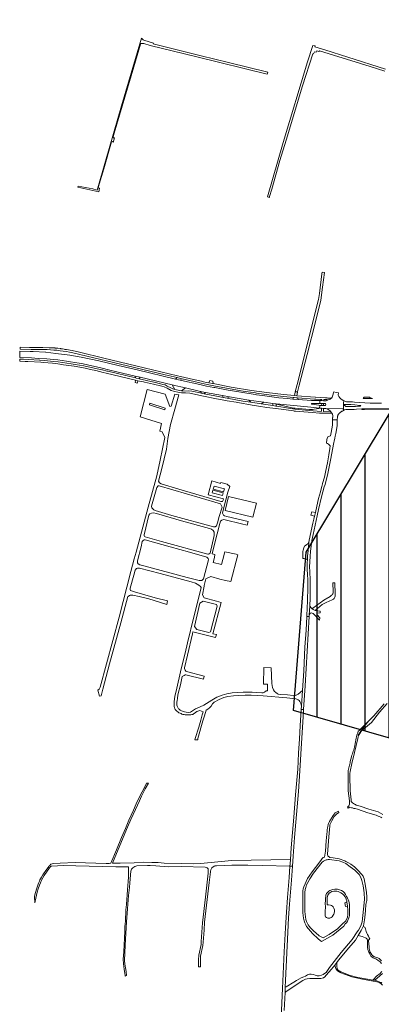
# Model space of a CAD drawing. Extents: x 148869 to 161638, y 453607 to 469810.
# Tile 4 of 256: x 151277 to 151730, y 462791 to 464024. Entities that reach past the tile are written whole.
import ezdxf

# ---------------------------------------------------------------- set-up
doc = ezdxf.new("R2010")
doc.units = 0
doc.layers.add('2024', color=160, linetype='CONTINUOUS')
doc.layers.add('2024 hatch', color=160, linetype='CONTINUOUS')
for name, color, linetype, lineweight in [('B-RO-VH-VERHARDING_ASFALT-GV', 251, 'CONTINUOUS', 18), ('B-RO-VH-VERHARDING_BEDRIJFSVLOERPLAAT-GV', 251, 'CONTINUOUS', 18), ('B-RO-VH-VERHARDING_FUNDERING_ZAND-GV', 251, 'CONTINUOUS', 18), ('B-RO-VH-VERHARDING_GESLOTEN-GV', 251, 'CONTINUOUS', 18), ('B-RO-VH-VERHARDING_HALFVERHARDING-GV', 251, 'CONTINUOUS', 18), ('B-RO-VH-VERHARDING_HALFVERHARDING_GRIND-GV', 251, 'CONTINUOUS', 18), ('B-RO-VH-VERHARDING_SIERBESTRATING-GV', 251, 'CONTINUOUS', 18), ('B-RO-VH-VERHARDING_STRAATBAKSTEEN-GV', 251, 'CONTINUOUS', 18), ('B-RO-VH-VERHARDING_TEGEL_RUBBER-GV', 251, 'CONTINUOUS', 18)]:
    doc.layers.add(name, color=color, linetype=linetype, lineweight=lineweight)

msp = doc.modelspace()

# ---------------------------------------------------------------- hatches: boundary and pattern name
at = {"layer": '2024 hatch'}
h = msp.add_hatch(dxfattribs=at)
h.set_pattern_fill('ANSI31', color=256, scale=29.988, angle=45)
h.set_pattern_definition([(90, (0, 0), (-29.988, 0), [])])
h.paths.add_polyline_path([(153061, 462471.3), (152787.4, 462332.5), (152684, 462314.6), (152571.6, 462395.3), (152563.8, 462406.2), (152398.4, 462422.7), (152151.1, 462555.8), (152131, 462967.5), (151963.5, 463060.4), (151619.4, 463158.9), (151635.5, 463357.1), (152009.2, 463977.9), (152157.7, 463944.6), (152280.1, 463919.1), (152508.7, 464143.6), (152698.7, 463896.6), (152536.7, 463732.4), (152656.9, 463588.9), (152658.6, 463316.6), (152691.3, 463187.1), (152688.3, 463085.8), (152689.2, 463075.6), (152721.4, 462998.5), (152757.5, 462725.9), (152775.4, 462698.8), (152933.6, 462680.1)])

# ---------------------------------------------------------------- linework, layer by layer
at = {"layer": '2024', "flags": 128}
msp.add_lwpolyline([(151963.5, 463060.4), (151619.4, 463158.9), (151635.5, 463357.1), (152009.2, 463977.9)], dxfattribs=at)
at = {"layer": 'B-RO-VH-VERHARDING_ASFALT-GV', "flags": 128}
for points in [[(151277, 463613.6), (151277, 463611.1), (151291.1, 463610.9), (151296.4, 463610.8), (151298, 463610.8), (151305.2, 463610.7), (151306.9, 463610.7), (151311.2, 463610.6)], [(151661.8, 463547.2), (151664.2, 463548.2), (151665.4, 463548.8), (151666.1, 463549.3), (151666.7, 463549.8), (151662.7, 463550.1), (151661.7, 463550.2), (151659.8, 463550.4), (151647.1, 463551.1), (151646.7, 463551.1), (151623.7, 463552.9), (151620.8, 463553.1), (151606.8, 463554.6), (151586.2, 463557), (151566.9, 463559.6), (151541.6, 463563.8), (151518.9, 463568.2), (151518.2, 463568.3), (151513.5, 463569.3), (151510.5, 463569.7), (151506.8, 463570.5), (151504.1, 463571.1), (151494.4, 463573.3), (151477.9, 463577.2), (151474.4, 463578), (151422.1, 463590.5), (151381.8, 463600), (151351.7, 463607.3), (151342.3, 463609.4), (151335.3, 463610.7), (151335.1, 463610.8), (151334.4, 463610.9), (151333.9, 463610.9), (151333.3, 463611), (151332.5, 463611.2), (151330.1, 463611.5), (151330.1, 463611.5), (151330, 463611.5), (151328.2, 463611.8), (151327.6, 463611.9), (151327.1, 463611.9), (151324.3, 463612.3), (151323.8, 463612.3), (151323.5, 463612.4), (151320.9, 463612.6), (151320.5, 463612.7), (151317.7, 463612.9), (151313.5, 463613.1), (151305.6, 463613.3), (151298.8, 463613.4), (151288.8, 463613.4), (151277, 463613.6)], [(151281, 463598.6), (151276.6, 463598.7)], [(151276.6, 463598.7), (151276.6, 463596.1)], [(151276.8, 463608.7), (151276.7, 463600.9)], [(151276.7, 463600.9), (151291.3, 463600.4)], [(151289.6, 463608.4), (151276.8, 463608.7)], [(151281.4, 463598.6), (151281, 463598.6)], [(151287.6, 463598.4), (151281.4, 463598.6)], [(151292.8, 463608.3), (151289.6, 463608.4)], [(151291.3, 463600.4), (151291.4, 463600.3)], [(151291.4, 463600.3), (151299.9, 463599.7)], [(151293.3, 463608.3), (151292.8, 463608.3)], [(151309.1, 463607.5), (151293.3, 463608.3)], [(151299.9, 463599.7), (151310.5, 463599.1)], [(151309.3, 463607.5), (151309.1, 463607.5)], [(151322, 463606), (151309.3, 463607.5)], [(151310.5, 463599.1), (151319.1, 463598.4)], [(151339.6, 463603.7), (151322, 463606)], [(151353.5, 463601.4), (151339.6, 463603.7)], [(151343.1, 463606.6), (151420.3, 463588.3), (151458.8, 463579.1), (151473.7, 463575.6), (151478.2, 463574.5), (151493.4, 463571.1), (151503.7, 463568.8), (151511.5, 463567.1), (151519.6, 463565.5), (151535.6, 463562.4), (151556.3, 463558.8), (151572, 463556.5), (151573.3, 463556.3), (151591.4, 463553.8), (151611.2, 463551.6), (151619.7, 463550.7), (151620.4, 463550.7), (151623.4, 463550.4), (151624.4, 463550.3), (151645.8, 463548.6), (151647.6, 463548.5), (151653.5, 463548.4), (151654.5, 463548.4)], [(151375.6, 463596.7), (151353.5, 463601.4)], [(151276.6, 463596.1), (151283.3, 463595.9)], [(151283.3, 463595.9), (151286.8, 463595.7)], [(151286.8, 463595.7), (151303.1, 463594.9)], [(151301.6, 463597.6), (151287.6, 463598.4)], [(151301.7, 463597.6), (151301.6, 463597.6)], [(151307.4, 463597.1), (151301.7, 463597.6)], [(151303.1, 463594.9), (151306.5, 463594.5)], [(151306.5, 463594.5), (151317.7, 463593.5)], [(151319.5, 463595.9), (151307.4, 463597.1)], [(151361.4, 463591.7), (151378.3, 463587.7)], [(151379.3, 463585.4), (151362.2, 463589.2)], [(151400.1, 463590.9), (151375.6, 463596.7)], [(151378.3, 463587.7), (151389.6, 463585)], [(151423.9, 463585.2), (151400.1, 463590.9)], [(151372.1, 463584.5), (151381.2, 463582.2)], [(151380.4, 463585.2), (151379.3, 463585.4)], [(151385.7, 463583.9), (151380.4, 463585.2)], [(151381.2, 463582.2), (151384.7, 463581.3)], [(151384.7, 463581.3), (151421.7, 463572.5)], [(151387.1, 463583.5), (151385.7, 463583.9)], [(151421.8, 463575.3), (151387.1, 463583.5)], [(151389.6, 463585), (151421.4, 463577.5)], [(151421.4, 463577.5), (151427.6, 463576)], [(151422.5, 463575.1), (151421.8, 463575.3)], [(151424.8, 463574.6), (151422.5, 463575.1)], [(151471.7, 463573.8), (151423.9, 463585.2)], [(151426.2, 463574.3), (151424.8, 463574.6)], [(151444.7, 463569.9), (151426.2, 463574.3)], [(151427.6, 463576), (151467.5, 463566.6)], [(151479.1, 463572.1), (151471.7, 463573.8)], [(151421.7, 463572.5), (151424.7, 463571.7)], [(151424.7, 463571.7), (151428.6, 463570.8)], [(151428.6, 463570.8), (151431.5, 463570.3)], [(151431.5, 463570.3), (151432.9, 463570)], [(151432.9, 463570), (151444.2, 463567.4)], [(151444.2, 463567.4), (151454.7, 463565.1)], [(151445.1, 463569.9), (151444.7, 463569.9)], [(151453.1, 463567.9), (151445.1, 463569.9)], [(151455.7, 463567.2), (151453.1, 463567.9)], [(151454.7, 463565.1), (151457.4, 463564.2)], [(151458.7, 463566.5), (151455.7, 463567.2)], [(151457.4, 463564.2), (151461.1, 463562.6)], [(151461.3, 463565.1), (151458.7, 463566.5)], [(151461.1, 463562.6), (151466.5, 463559.7)], [(151466, 463562.7), (151461.3, 463565.1)], [(151468.5, 463561.5), (151466, 463562.7)], [(151467.5, 463566.6), (151471, 463565.8)], [(151470.8, 463560.8), (151468.5, 463561.5)], [(151471, 463565.8), (151478.5, 463564)], [(151478.5, 463564), (151484.3, 463562.7)], [(151502.1, 463567), (151479.1, 463572.1)], [(151484.3, 463562.7), (151503.2, 463558.4)], [(151510.7, 463565.1), (151502.1, 463567)], [(151519.6, 463563.3), (151510.7, 463565.1)], [(151520.8, 463563.1), (151519.6, 463563.3)], [(151537.9, 463559.9), (151520.8, 463563.1)], [(151627.4, 463170.2), (151628.6, 463167.8), (151629.4, 463165.1), (151630.6, 463184.1), (151625.5, 463179.6), (151622.9, 463178.2), (151619.2, 463177.8), (151612.1, 463178.5), (151603, 463179.2), (151600.4, 463179.5), (151599, 463180.2), (151597.2, 463181.6), (151595.5, 463183.2), (151595.2, 463183.7), (151594.4, 463185), (151593.3, 463187.7), (151592.5, 463192.8), (151591.6, 463212.6), (151582.2, 463212.7), (151582, 463191.9), (151587, 463191.9), (151586.9, 463183.6), (151585.2, 463183.6), (151583.4, 463181.8), (151581.5, 463181.2), (151580, 463181.2), (151573.5, 463181.6), (151567.8, 463181.9), (151561.8, 463182), (151556.5, 463181.8), (151549.4, 463181.6), (151542.5, 463181.1), (151535.9, 463180.1), (151530, 463178.4), (151523.7, 463175.6), (151517.4, 463172), (151507.3, 463165.8), (151502.7, 463163.6), (151496.9, 463161), (151490.5, 463157), (151488, 463156.7), (151485, 463156.9), (151483.1, 463157.2), (151480.3, 463158.1), (151479.3, 463158.6), (151478.6, 463159), (151477.5, 463159.6), (151476.4, 463160.6), (151475.7, 463161.2), (151474.2, 463163.8), (151473.9, 463164.6), (151473.6, 463165.6), (151473.6, 463167), (151473.6, 463169.7), (151473.7, 463171.1), (151474.1, 463174.7), (151474.7, 463178.1), (151475.2, 463180.2), (151477.8, 463191.3), (151480.2, 463201.4), (151480.8, 463202.2), (151481.7, 463202.6), (151482.5, 463203), (151483.7, 463203.5), (151484.5, 463203.6), (151506.7, 463198.2), (151507.6, 463202.1), (151485.5, 463207.9), (151484.8, 463208.1), (151483.8, 463209.4), (151483, 463211.5), (151482.9, 463212.6), (151486.6, 463228.4), (151492.9, 463255), (151493.5, 463257.4), (151521.9, 463250.3), (151523, 463254), (151518.6, 463255.1), (151529.1, 463294), (151522.9, 463296), (151507.6, 463300.1), (151505.4, 463303.7), (151507.6, 463314.7), (151507.7, 463315.3), (151509.7, 463323.8), (151509.8, 463323.8), (151516, 463326.8), (151527.4, 463323.3), (151534.5, 463321.6), (151541.2, 463320.6), (151549.9, 463353.9), (151547.7, 463354.5), (151533.6, 463357.8), (151531, 463348.1), (151529.5, 463341.9), (151518.9, 463344.4), (151520.4, 463350.6), (151521.1, 463354.3), (151517.7, 463355.1), (151520.3, 463365.5), (151523.9, 463380.1), (151527.3, 463393.1), (151528.3, 463396), (151529.9, 463397.3), (151532, 463398.1), (151533.9, 463397.6), (151554.5, 463392.6), (151561.6, 463390.9), (151562.8, 463395.4), (151536.1, 463401.8), (151533.2, 463402.7), (151531.7, 463403.6), (151530.8, 463406.1), (151530.6, 463406.4), (151534.8, 463422.7), (151537.1, 463432.1), (151539.6, 463439.4), (151536.4, 463442.4), (151528.7, 463444.4), (151528.3, 463443.3), (151517.1, 463446.6), (151512.7, 463428.9), (151531.8, 463423.8), (151531.4, 463422.1), (151530.5, 463420.7), (151528.4, 463420.4), (151476.1, 463436.1), (151453.8, 463442.7), (151451.8, 463444), (151450.4, 463446.1), (151454.7, 463461.8), (151460.3, 463486.1), (151462.3, 463499.3), (151465.4, 463516.9), (151470.7, 463536.3), (151476.1, 463554), (151470.8, 463555.1), (151466.2, 463539.9), (151464.6, 463539.3), (151459, 463554.8), (151436.1, 463560.6), (151427.5, 463526.5), (151454.4, 463518.4), (151452.3, 463508.8), (151455.2, 463507.8), (151458.3, 463500.7), (151452.7, 463472.5), (151448.2, 463452.9), (151437.6, 463413.7), (151422.4, 463357.1), (151419.9, 463348.7), (151415.9, 463333.2), (151401.2, 463276), (151377.2, 463188.1), (151376, 463185.9), (151374.6, 463184.7), (151376.6, 463177), (151378.8, 463177.5), (151380.7, 463185.8), (151389.2, 463217.4), (151403.3, 463268.7), (151412.1, 463301.7), (151412.6, 463301.9), (151414.3, 463302.8), (151415.1, 463303.3), (151418.4, 463303.5), (151426.1, 463301.8), (151438.2, 463298.6), (151460.7, 463291.7), (151461.9, 463296.1), (151446.4, 463300.2), (151420.5, 463307.6), (151415.3, 463309.3), (151414.9, 463310.4), (151415.1, 463312.1), (151419.5, 463328.6), (151421.2, 463334.5), (151421.2, 463334.5), (151421.2, 463334.5), (151422.7, 463336.8), (151424.2, 463337.1), (151426.8, 463337.2), (151452.4, 463330.4), (151491.3, 463320.1), (151496.8, 463318.4), (151500.8, 463316), (151502.9, 463314.4), (151503.7, 463312.8), (151495.9, 463280.8), (151494.9, 463276.4), (151486.8, 463243.7), (151483.8, 463230.9), (151482.3, 463224.4), (151478.2, 463207.3), (151473.4, 463187.1), (151471, 463176.6), (151469.9, 463170.5), (151469.9, 463165.3), (151470, 463164.1), (151470.5, 463162.6), (151471, 463161.5), (151471.5, 463160.5), (151472.2, 463159.4), (151473, 463158.5), (151474.9, 463157.1), (151476, 463156.3), (151477.4, 463155.6), (151478.8, 463155.1), (151479.8, 463154.6), (151480.9, 463154.2), (151482.4, 463153.9), (151483.9, 463153.6), (151485.6, 463153.5), (151489.8, 463153.6), (151490.9, 463153.8), (151492.1, 463153.9), (151493.3, 463154.2), (151494.3, 463154.7), (151495.2, 463155.3), (151498.3, 463157.7), (151502.3, 463159.2), (151504.2, 463158.3), (151506.2, 463157.4), (151505.2, 463153.8), (151503.5, 463147.1), (151500.8, 463138.1), (151496.4, 463124), (151495.9, 463122.3), (151499.5, 463122.4), (151499.9, 463124), (151506.1, 463146.1), (151508, 463152.4), (151510.1, 463159.3), (151512.3, 463160.8), (151514.4, 463162.4), (151516.3, 463164.6), (151518.1, 463167.5), (151520.1, 463169.4), (151526.5, 463172.9), (151532.2, 463175.2), (151537.2, 463176.5), (151544.5, 463177.5), (151550.1, 463178), (151558.9, 463178.2), (151566.5, 463178.3), (151581.5, 463177.3), (151611.2, 463174.8), (151622.3, 463173.6)], [(151466.5, 463559.7), (151469.4, 463558.5)], [(151469.4, 463558.5), (151476.4, 463556.9)], [(151479.1, 463558.9), (151470.8, 463560.8)], [(151476.4, 463556.9), (151479.3, 463556.4)], [(151480.8, 463558.8), (151479.1, 463558.9)], [(151479.3, 463556.4), (151484.3, 463556.5)], [(151487.7, 463559), (151480.8, 463558.8)], [(151484.3, 463556.5), (151489.8, 463556.2)], [(151492, 463558.7), (151487.7, 463559)], [(151489.8, 463556.2), (151491.9, 463555.9)], [(151491.9, 463555.9), (151504.8, 463552.9)], [(151504.2, 463556), (151492, 463558.7)], [(151503.2, 463558.4), (151509.2, 463557.2)], [(151507.7, 463555.4), (151504.2, 463556)], [(151504.8, 463552.9), (151509.1, 463552)], [(151520.8, 463552.7), (151507.7, 463555.4)], [(151509.1, 463552), (151521.2, 463549.4)], [(151509.2, 463557.2), (151530.5, 463553.1)], [(151531.6, 463550.8), (151520.8, 463552.7)], [(151521.2, 463549.4), (151532.2, 463547.5)], [(151530.5, 463553.1), (151539.3, 463551.5)], [(151536.4, 463550), (151531.6, 463550.8)], [(151556.2, 463546.3), (151536.4, 463550)], [(151553.5, 463557.3), (151537.9, 463559.9)], [(151539.3, 463551.5), (151563.5, 463547.5)], [(151571.7, 463554.4), (151553.5, 463557.3)], [(151573.1, 463554.2), (151571.7, 463554.4)], [(151580.5, 463553.2), (151573.1, 463554.2)], [(151601.2, 463550.5), (151580.5, 463553.2)], [(151611.5, 463549.3), (151601.2, 463550.5)], [(151618.5, 463548.7), (151611.5, 463549.3)], [(151658.9, 463540.6), (151657.2, 463540.6), (151654.8, 463540.7), (151652.4, 463540.9), (151652.2, 463537.2), (151652.3, 463537.2), (151654.6, 463537.2), (151657, 463537.1), (151658.5, 463537.1), (151658.7, 463537.1), (151680.7, 463536.4), (151682, 463536.4), (151682.3, 463543.9), (151682.4, 463546.6), (151680.4, 463547.8), (151678.8, 463548.9), (151678, 463549.7), (151677.2, 463550.6), (151676.7, 463551.5), (151676.3, 463551.9)], [(151675.7, 463555.8), (151675.9, 463556.4), (151673, 463557.1), (151670.2, 463558), (151668.5, 463552.3), (151668.4, 463552.2), (151668, 463551.3), (151667.1, 463550), (151666.7, 463549.8), (151666.1, 463549.3), (151665.4, 463548.8), (151664.2, 463548.2), (151661.8, 463547.2), (151661.1, 463546.9), (151660.3, 463546.7), (151659.6, 463546.6), (151657.3, 463546.7), (151654.9, 463546.8), (151652.7, 463546.8), (151652.6, 463543.2), (151654.4, 463543.2), (151654.9, 463543.2), (151657.3, 463543.1), (151659, 463543.1)], [(151532.2, 463547.5), (151536.3, 463546.7)], [(151536.3, 463546.7), (151547.8, 463544.7)], [(151547.8, 463544.7), (151549.6, 463544.3)], [(151549.6, 463544.3), (151567.8, 463541.3)], [(151566.1, 463544.8), (151556.2, 463546.3)], [(151563.5, 463547.5), (151582.2, 463544.8)], [(151579, 463542.8), (151566.1, 463544.8)], [(151567.8, 463541.3), (151575.5, 463540.1)], [(151575.5, 463540.1), (151586.3, 463538.4)], [(151593.7, 463540.6), (151579, 463542.8)], [(151582.2, 463544.8), (151593.7, 463543.3)], [(151586.3, 463538.4), (151593.5, 463537.4)], [(151593.5, 463537.4), (151597.5, 463536.9)], [(151641.4, 463538.5), (151593.7, 463543.3)], [(151593.7, 463543.3), (151598.2, 463542.2)], [(151593.7, 463543.3), (151641.4, 463538.5)], [(151597.5, 463540), (151593.7, 463540.6)], [(151597.7, 463540), (151597.5, 463540)], [(151597.5, 463536.9), (151597.9, 463537.1)], [(151598.5, 463539.9), (151597.7, 463540)], [(151597.9, 463537.1), (151619.6, 463533.9)], [(151598.2, 463542.2), (151600, 463541.8)], [(151613.3, 463537.3), (151598.5, 463539.9)], [(151600, 463541.8), (151619.6, 463537.6)], [(151621.4, 463536.1), (151613.3, 463537.3)], [(151625.5, 463548.1), (151618.5, 463548.7)], [(151619.6, 463537.6), (151621.5, 463537.3)], [(151621.5, 463537.3), (151639.4, 463535.8)], [(151642, 463546.8), (151625.5, 463548.1)], [(151652.2, 463537.2), (151641.4, 463538.5)], [(151641.4, 463538.5), (151652.2, 463537.2)], [(151652.4, 463546.8), (151642, 463546.8)], [(151651.3, 463541), (151642.3, 463542.2)], [(151642.4, 463543.2), (151652.6, 463543.2)], [(151645.4, 463536.2), (151651.4, 463537.1)], [(151652.3, 463540.9), (151651.3, 463541)], [(151651.4, 463537.1), (151652.2, 463537.2)], [(151652.2, 463537.2), (151652.4, 463540.9)], [(151652.4, 463540.9), (151652.3, 463540.9)], [(151652.7, 463546.8), (151652.4, 463546.8)], [(151652.6, 463543.2), (151652.7, 463546.8)], [(151654.6, 463537.2), (151654.5, 463533.8)], [(151657, 463537.1), (151654.6, 463537.2)], [(151655, 463547.9), (151654.9, 463546.8), (151657.3, 463546.7), (151657.4, 463547.7)], [(151656.9, 463533.9), (151657, 463537.1)], [(151657.9, 463548.2), (151659.6, 463548.1), (151661.6, 463548.1)], [(151665, 463534.3), (151667.7, 463531.1), (151668.4, 463529.8), (151668.7, 463527.8), (151668.7, 463525.7), (151668.5, 463525.7), (151668.5, 463522.9), (151674.4, 463522.8), (151674.6, 463526), (151674.6, 463526.5), (151674.6, 463526.6), (151674.6, 463526.7), (151674.7, 463527), (151674.7, 463527.2), (151674.7, 463527.4), (151674.8, 463527.5), (151674.9, 463528), (151675.1, 463528.5), (151675.3, 463529), (151675.3, 463529), (151675.5, 463529.4), (151675.8, 463529.8), (151675.9, 463530), (151676.1, 463530.3), (151676.4, 463530.7), (151677, 463531.2), (151678.5, 463532.4), (151679.2, 463532.9), (151680.1, 463533.5), (151680.4, 463533.7), (151680.7, 463533.8), (151682, 463534.6), (151682, 463536.4), (151680.7, 463536.4), (151658.7, 463537.1)], [(151659.9, 463542.1), (151659.9, 463541.5)], [(151729.8, 463543.8), (151720.3, 463543.5), (151715.7, 463543.5), (151695.8, 463545.1), (151693.3, 463545.3), (151690.5, 463545.3), (151688, 463545.4), (151686.7, 463545.4), (151685.7, 463545.5), (151684.7, 463545.8), (151683.7, 463546.1), (151682.9, 463546.4), (151682.4, 463546.6), (151682.3, 463543.9), (151682, 463536.4), (151682, 463534.6), (151683, 463535.1), (151683.9, 463535.5), (151685, 463535.7), (151685.7, 463535.9), (151687.2, 463535.9), (151687.7, 463535.9), (151690.2, 463535.8), (151691.1, 463535.8), (151692.6, 463535.8), (151694.2, 463535.8), (151695.6, 463535.9), (151698.6, 463536.1), (151705.3, 463536.4), (151708.3, 463536.4), (151740.5, 463536.8)], [(151703.2, 463539.9), (151701.1, 463539.8), (151697.1, 463539.6), (151693.6, 463539.5), (151690.9, 463539.4), (151690.4, 463539.4), (151687.8, 463539.5), (151687.2, 463539.5), (151685.7, 463539.5), (151685.2, 463539.6), (151684.8, 463539.8), (151683.1, 463541.2)], [(151683.4, 463542.1), (151687, 463542), (151687.9, 463541.9), (151690.4, 463541.8), (151691.4, 463541.8), (151696.3, 463541.5), (151699.4, 463541.2), (151703.2, 463540.9)], [(151619.6, 463533.9), (151620.2, 463533.8)], [(151620.2, 463533.8), (151622.1, 463533.6)], [(151639.3, 463534.6), (151621.4, 463536.1)], [(151622.1, 463533.6), (151638, 463532.2)], [(151638, 463532.2), (151643.4, 463531.8)], [(151654, 463533.3), (151639.3, 463534.6)], [(151639.4, 463535.8), (151640.4, 463535.8)], [(151643.4, 463535.9), (151645.4, 463536.2)], [(151643.4, 463531.8), (151652, 463531.2)], [(151652, 463531.2), (151654.3, 463531.1)], [(151654.3, 463531.1), (151667.7, 463531.1)], [(151664.6, 463533.5), (151657.4, 463533.4)], [(151664.3, 463534.9), (151664.9, 463534.4)], [(151667.7, 463531.1), (151665, 463534.3)], [(151636.2, 463277.8), (151636.1, 463276.7), (151639.1, 463276.5), (151639.3, 463278.9), (151639.9, 463289.8), (151640.3, 463299.9), (151640.5, 463307.9), (151640.5, 463316.3), (151640.4, 463322.3), (151640, 463333), (151639.7, 463339), (151640.2, 463351.9), (151640.8, 463358.6), (151641.5, 463364.5), (151642.6, 463371.8), (151644.1, 463379.5), (151649.1, 463402.7), (151650.9, 463410.6), (151654.7, 463426.4), (151658.1, 463438.8), (151659, 463441.8), (151659.9, 463445.5), (151661.9, 463453.6), (151665.8, 463472.2), (151670.1, 463494.5), (151670.4, 463496), (151671.2, 463500), (151671.7, 463502.4), (151672.4, 463505.7), (151674.1, 463515.2), (151674.3, 463517.5), (151674.4, 463522.4), (151674.4, 463522.8), (151668.5, 463522.9), (151668.4, 463517.6), (151668.3, 463516.9), (151668.3, 463516.3), (151666.6, 463507), (151665.9, 463502.8), (151662.5, 463501.5), (151661.8, 463499.6), (151661.4, 463498.2), (151660.7, 463493.8)], [(151665.5, 463490.1), (151665, 463487.1), (151663.9, 463479.2), (151662.1, 463469), (151660.2, 463459.4), (151658.3, 463451.1), (151656, 463443.2), (151655.4, 463440.8), (151655.1, 463439.7), (151653.2, 463432.7), (151650.9, 463424.4), (151648.7, 463414.7), (151646.9, 463406.9), (151646.1, 463403.6), (151645.8, 463402.1), (151645, 463398.6), (151643.9, 463393.3), (151639.3, 463372.3), (151638.9, 463369.1), (151638.2, 463363.2), (151637.7, 463359.2), (151637.1, 463352), (151636.9, 463347.4), (151636.7, 463344.4), (151636.7, 463343.8), (151636.6, 463337.2), (151636.8, 463334), (151636.9, 463330.9), (151637.4, 463320.9), (151637.5, 463319.2), (151637.5, 463312.8), (151637.1, 463296.3), (151636.2, 463277.8)], [(151607.9, 462783.5), (151608.9, 462806.3), (151609.2, 462812.7), (151609.6, 462821), (151612.5, 462881.6), (151613.3, 462899.7), (151614.7, 462916.6), (151616.9, 462946.9), (151618.2, 462964.1), (151615.1, 462964.2), (151614.1, 462949.9), (151612.2, 462925.2), (151610.8, 462906.9), (151609.5, 462887.1), (151607.9, 462857), (151605.8, 462811.2), (151603.8, 462765.7)]]:
    msp.add_lwpolyline(points, dxfattribs=at)
at = {"layer": 'B-RO-VH-VERHARDING_ASFALT-GV'}
for points in [[(151311.2, 463610.6, -0.04458), (151343.1, 463606.6)], [(151317.7, 463593.5, -0.027853), (151372.1, 463584.5)], [(151319.1, 463598.4, -0.0233), (151361.4, 463591.7)], [(151362.2, 463589.2, 0.019295), (151319.5, 463595.9)], [(151676.3, 463551.9, -0.174715), (151675.7, 463555.8)], [(151642.3, 463542.2, -0.879156), (151642.4, 463543.2)], [(151654.5, 463548.4, -0.460846), (151655, 463547.9)], [(151657.4, 463547.7, -0.386513), (151657.9, 463548.2)], [(151658.7, 463537.1, -0.153651), (151664.3, 463534.9)], [(151659.9, 463541.5, -0.3997), (151658.9, 463540.6)], [(151659, 463543.1, -0.409782), (151659.9, 463542.1)], [(151661.6, 463548.1, -0.795051), (151661.8, 463547.2)], [(151683.1, 463541.2, -0.748079), (151683.4, 463542.1)], [(151703.2, 463540.9, -1.001044), (151703.2, 463539.9)], [(151640.4, 463535.8, 0.042324), (151643.4, 463535.9)], [(151654.5, 463533.8, -0.445746), (151654, 463533.3)], [(151657.4, 463533.4, -0.434386), (151656.9, 463533.9)], [(151665, 463534.3, -0.605368), (151664.6, 463533.5)], [(151664.9, 463534.4, -0.054539), (151665, 463534.3)], [(151660.7, 463493.8, -0.13151), (151665.5, 463490.1)], [(151622.3, 463173.6, -0.272234), (151627.4, 463170.2)]]:
    msp.add_lwpolyline(points, format="xyb", dxfattribs=at)
at = {"layer": 'B-RO-VH-VERHARDING_ASFALT-GV', "flags": 128}
for points in [[(151458.2, 463535.4), (151439, 463541.5), (151439.7, 463543.7), (151458.8, 463537.6)], [(151654.9, 463543.2), (151654.8, 463540.7), (151657.2, 463540.6), (151657.3, 463543.1)], [(151818.2, 463539.8), (151811.4, 463539.5), (151769.1, 463537.9), (151740.5, 463536.8), (151708.3, 463536.4), (151705.3, 463536.4), (151705.3, 463535.9), (151708.3, 463535.9), (151740.5, 463536.3), (151769.1, 463537.4), (151811.4, 463539), (151818.2, 463539.3)], [(151450.1, 463440.1), (151451.2, 463440.3), (151502.8, 463425), (151527.9, 463417.5), (151530, 463413.7), (151526.5, 463401.9), (151524.5, 463393.9), (151522.9, 463390), (151521.3, 463388.8), (151519.4, 463388.7), (151467.3, 463403.1), (151446.3, 463409.2), (151444.8, 463410), (151442, 463412.8), (151441.7, 463414.7), (151448.2, 463438.2)], [(151520, 463439.7), (151532.9, 463436.4), (151532, 463432.9), (151519.1, 463436.2)], [(151518.4, 463434.7), (151531.5, 463431.4), (151530.7, 463428), (151517.6, 463431.3)], [(151454.4, 463370.6), (151433.6, 463376.3), (151432.8, 463377), (151432.4, 463377.8), (151432.4, 463379), (151438.5, 463403.4), (151439.7, 463405.1), (151441.6, 463406), (151444.3, 463406.4), (151448.1, 463405.5), (151479.2, 463396.5), (151514.4, 463386.7), (151516.8, 463386), (151518.8, 463384.3), (151520.2, 463382.2), (151520.1, 463378.2), (151515, 463355.8), (151514.1, 463355), (151513.2, 463354.7), (151512.1, 463354.7)], [(151512.5, 463349.2), (151513, 463347.7), (151506.8, 463323.7), (151504.7, 463321.7), (151501.5, 463321.6), (151486.4, 463325.5), (151432.1, 463340), (151426.9, 463341.3), (151425.1, 463342.5), (151424.1, 463343.9), (151424.3, 463346.3), (151428.6, 463363.9), (151430.1, 463370.4), (151431.3, 463371.9), (151432.4, 463372.7), (151433.9, 463372.7), (151465.2, 463363.9), (151489.1, 463357.4), (151511, 463350.8)], [(151513.3, 463256.8), (151498.4, 463260.6), (151495.7, 463264.2), (151502.2, 463293.3), (151506.4, 463295.8), (151523, 463291.8), (151524.1, 463289.8), (151515.4, 463257.7)], [(151629.1, 463160.5), (151632.2, 463160.4), (151634, 463190), (151639.1, 463276.5), (151636.1, 463276.7), (151635.2, 463259.6), (151633.9, 463238.2), (151632.3, 463208.9), (151630.6, 463184.1), (151629.4, 463165.1)], [(151629.1, 463160.5), (151627.8, 463140), (151626.9, 463123.5), (151625.8, 463105.7), (151624.8, 463085.8), (151622.2, 463053.5), (151619.9, 463025.6), (151616.8, 462987.1), (151615.8, 462972.6), (151615.4, 462967.2), (151615.1, 462964.2), (151618.2, 462964.1), (151619.2, 462976.8), (151620.9, 463000), (151622.6, 463019.4), (151625.6, 463057.8), (151627.6, 463083.7), (151629.6, 463118), (151632, 463157.7), (151632.2, 463160.4)]]:
    msp.add_lwpolyline(points, close=True, dxfattribs=at)
at = {"layer": 'B-RO-VH-VERHARDING_BEDRIJFSVLOERPLAAT-GV', "flags": 128}
msp.add_lwpolyline([(151427.9, 463993.1), (151428.4, 463993.6), (151428.9, 463993.7), (151429.6, 463993.8), (151430.3, 463993.6), (151432.2, 463993.7), (151440, 463991.1), (151483.1, 463980.7), (151498.5, 463976.9), (151586.6, 463955.2), (151587.4, 463957.7), (151538.1, 463969.8), (151503.9, 463978.2), (151483.9, 463983.2), (151443.8, 463993.2), (151444.1, 463994.2), (151432.2, 463997.8), (151431.4, 463998.4), (151429.1, 464000.2), (151427, 463993.3)], close=True, dxfattribs=at)
msp.add_lwpolyline([(151734.6, 463961.7), (151687.7, 463976.5), (151658.8, 463985.6), (151646.3, 463989.6), (151646.6, 463990.6), (151643.7, 463991.4), (151637.1, 463970.8), (151606.4, 463869.9), (151586.8, 463801.8), (151589.3, 463801.1), (151589.6, 463802.1), (151592.3, 463811.6), (151602.6, 463847.2), (151610.3, 463872.7), (151630.9, 463940.9), (151643.7, 463980.9), (151644.6, 463980.6), (151645.7, 463983.5), (151647.9, 463982.9), (151648.6, 463984.5), (151651.4, 463983.7), (151652, 463984.7), (151687, 463973.7), (151691.3, 463972.4), (151715.4, 463964.8), (151733.8, 463959.1)], dxfattribs=at)
at = {"layer": 'B-RO-VH-VERHARDING_FUNDERING_ZAND-GV', "flags": 128}
for points in [[(151668.6, 463318.9), (151669.2, 463307.7), (151669, 463306.5), (151668.6, 463305.2), (151668.1, 463304.2), (151667.6, 463303.5), (151666.8, 463302.8), (151665.4, 463301.7), (151657.6, 463297.2), (151643.7, 463287), (151642.9, 463286.4), (151643.2, 463286.1), (151644.2, 463285.5), (151644.9, 463285.1), (151645.9, 463284.6), (151646.5, 463284.4), (151655.3, 463291.6), (151660.5, 463294.4), (151667.9, 463297.4), (151668.7, 463297.8), (151669.5, 463298.4), (151670.3, 463299.2), (151670.9, 463300), (151671.3, 463301), (151671.6, 463302.3), (151671.7, 463303.3), (151671.7, 463305.2), (151671.4, 463318.7), (151670.7, 463318.7)], [(151642.9, 463286.4), (151642.6, 463286.6), (151641.3, 463287.9), (151640.2, 463289.1), (151639.9, 463289.8), (151639.3, 463278.9), (151640.3, 463280.6), (151640.4, 463280.7), (151641, 463280.9), (151641.9, 463281.1), (151643.1, 463280.9), (151644.2, 463280.6), (151645.2, 463279.2), (151650.9, 463273.2), (151652, 463272), (151652.3, 463275.1), (151649, 463278.7), (151648.7, 463279.3), (151648.6, 463280), (151648.8, 463280.6), (151648.9, 463280.7), (151652.8, 463281.1), (151653, 463283.5), (151650, 463283.6), (151648.3, 463284), (151646.8, 463284.3), (151646.5, 463284.4), (151645.9, 463284.6), (151644.9, 463285.1), (151644.2, 463285.5), (151643.2, 463286.1)], [(151295.5, 462918.3), (151296.8, 462924.4), (151298.5, 462931.6), (151299.7, 462936), (151301.3, 462940.5), (151302.5, 462943.6), (151304, 462946.6), (151305.5, 462949.5), (151307.4, 462952.5), (151311, 462957.8), (151315.2, 462963.7), (151315.9, 462964.1), (151316.7, 462964.4), (151330.9, 462964.9), (151347.1, 462964.5), (151397, 462963.5), (151412.4, 462963.4), (151412.8, 462963.2), (151413, 462962.8), (151413, 462958.3), (151412.9, 462950.6), (151411.8, 462934.7), (151410.2, 462916.4), (151409.6, 462909.6), (151409, 462895.3), (151408.3, 462888.8), (151408.3, 462883.1), (151406.9, 462857.1), (151406.2, 462847.7), (151406.4, 462842), (151407.3, 462835.2), (151408.7, 462827.6), (151408.9, 462826.6), (151410.3, 462827.3), (151409.8, 462832.4), (151408.4, 462841.7), (151407.7, 462846.4), (151408.9, 462865.2), (151410.4, 462894.4), (151410.9, 462899.9), (151413, 462927.7), (151414, 462937.6), (151414.6, 462943.3), (151415.6, 462957.9), (151416.8, 462960.6), (151418.4, 462962.3), (151420.6, 462963.9), (151423.2, 462964.5), (151436.7, 462965), (151439.8, 462965), (151447.1, 462964.7), (151462.6, 462963.5), (151479.2, 462963.7), (151508.8, 462963.2), (151511.2, 462962.3), (151512.5, 462961.1), (151512.8, 462959.5), (151512.7, 462957.5), (151512.6, 462955.7), (151509.2, 462925.4), (151505.5, 462893.4), (151504.3, 462876), (151504, 462869.9), (151503.7, 462866.3), (151501.1, 462853), (151500.8, 462851.3), (151500.6, 462848.7), (151500.5, 462838.2), (151503.2, 462838.4), (151503.1, 462849.6), (151503.2, 462850.6), (151503.2, 462851.5), (151506, 462864.9), (151506.1, 462866.3), (151506.4, 462868), (151506.5, 462869.3), (151507.5, 462884.3), (151508.2, 462894.1), (151513.9, 462943.7), (151515.4, 462957), (151515.4, 462958.1), (151515.9, 462959.6), (151517.3, 462962.1), (151520, 462964.1), (151521.2, 462964.6), (151523.2, 462964.8), (151542.4, 462965.4), (151562.2, 462965.6), (151581.2, 462965.2), (151615.1, 462964.2), (151615.4, 462967.2), (151615.8, 462972.6), (151542, 462971.4), (151503.5, 462967.4), (151494.8, 462967.1), (151478.8, 462967.5), (151457.4, 462967.9), (151450.1, 462968.8), (151442.3, 462968.8), (151431.3, 462969.4), (151420.1, 462968.5), (151402.4, 462968.1), (151393, 462968), (151406.3, 463000), (151411.5, 463012.9), (151416, 463022.7), (151421.5, 463035.3), (151426.5, 463046.1), (151429.1, 463051.7), (151431.6, 463056.7), (151433.8, 463060.9), (151437.9, 463068.3), (151435.5, 463068.2), (151431.9, 463061.2), (151427.8, 463053.6), (151422.4, 463042.2), (151419.2, 463034.3), (151413.4, 463021.8), (151409, 463011.4), (151404.1, 463000), (151397.9, 462984.5), (151390.8, 462968.1), (151388.5, 462967.5), (151384.9, 462967.5), (151346.2, 462968.8), (151327.3, 462968.2), (151318.8, 462967.8), (151315.6, 462966.9), (151314.2, 462965.3), (151313.6, 462964.6), (151312.9, 462963.7), (151311.1, 462960.8), (151309.5, 462958.8), (151308.6, 462957.6), (151307.4, 462956.1), (151305.6, 462953.4), (151303.8, 462950.4), (151302.7, 462948.4), (151302, 462947), (151301.3, 462945.5), (151300.6, 462943.7), (151299.7, 462941.7), (151298.3, 462937.9), (151296, 462930.1), (151295.1, 462926.5)], [(151706.7, 462888.7), (151707, 462889.6), (151707.9, 462894.7), (151708.4, 462897), (151708.8, 462900.1), (151709.7, 462908.8), (151710.3, 462916.3), (151711.2, 462921.5), (151711.2, 462925.7), (151710.9, 462931.4), (151709.9, 462939.2), (151708, 462948.5), (151707.3, 462950.7), (151706.8, 462951.6), (151704.8, 462954.1), (151700.4, 462958.8), (151696, 462963.4), (151691.3, 462966.7), (151688.4, 462968.5), (151685, 462970.2), (151683.8, 462970.8), (151676.9, 462973.3), (151669.2, 462974.7), (151664.9, 462975.2), (151662.7, 462977), (151662.4, 462977.6), (151662.2, 462978.3), (151662.2, 462979.2), (151663.8, 463000.9), (151664.9, 463014.6), (151665.2, 463015.9), (151665.7, 463017.6), (151666.6, 463019.5), (151667.5, 463021.2), (151670.6, 463026.6), (151673.2, 463029.2), (151676.4, 463031.4), (151675.7, 463033.1), (151672.7, 463031.6), (151671.9, 463030.8), (151670.5, 463029.3), (151669, 463027.6), (151664.5, 463020.3), (151663.6, 463018.3), (151663, 463016.5), (151662.4, 463014.1), (151662.1, 463012.3), (151661.7, 463009.8), (151661.5, 463007.8), (151661.1, 463004.5), (151660.6, 462996.1), (151659.5, 462982.9), (151658.4, 462975.5), (151657.9, 462975.4), (151656.8, 462974.9), (151655.6, 462973.9), (151654.4, 462972.4), (151651.4, 462968), (151642.8, 462957.2), (151637.2, 462948.8), (151632.3, 462938.6), (151631.6, 462935.8), (151631.3, 462933.3), (151631.4, 462905.7), (151632, 462899.1), (151632.7, 462896), (151633.8, 462893.2), (151634.8, 462890.8), (151636, 462888.7), (151643.2, 462880.2), (151650.6, 462873.4), (151652.8, 462871.2), (151654.6, 462869.8), (151668.6, 462877.9), (151682.4, 462889.3), (151684.4, 462891.9), (151685.8, 462893.5), (151687.1, 462895.4), (151688, 462897.4), (151688.9, 462899.4), (151689.4, 462901), (151689.6, 462902.6), (151689.6, 462907.3), (151689.5, 462913.2), (151689.5, 462916.1), (151689.3, 462918.4), (151688.7, 462920.6), (151687.9, 462922.5), (151687, 462924.3), (151686, 462926.5), (151684.6, 462929), (151683.4, 462930.9), (151681.7, 462932.6), (151679.7, 462933.7), (151677, 462934.7), (151674.8, 462935.3), (151673.1, 462935.6), (151671.4, 462935.6), (151668.7, 462935.2), (151664.9, 462934), (151663.7, 462933.1), (151661.9, 462931.5), (151660.9, 462930), (151660.1, 462928.1), (151659.3, 462916.8), (151659.5, 462914.1), (151659.4, 462911.5), (151659, 462909), (151659.1, 462905.8), (151659.3, 462902.2), (151659.8, 462901), (151661, 462899.9), (151662.6, 462899.1), (151664, 462899), (151665.2, 462899.1), (151666.6, 462899.9), (151667.9, 462900.9), (151669.2, 462903), (151669.9, 462904.4), (151670.7, 462907.2), (151670.7, 462909.5), (151670.2, 462911.7), (151669.3, 462913.4), (151668.4, 462914.3), (151667, 462915.2), (151665.9, 462915.6), (151663.2, 462915.7), (151661.8, 462915.8), (151661.6, 462917.1), (151661.7, 462925.1), (151662.4, 462927.9), (151664.2, 462930.5), (151666.1, 462931.9), (151667.6, 462932.6), (151669.9, 462933), (151671.4, 462933), (151673.9, 462932.9), (151675.6, 462932.6), (151679, 462930.9), (151681.1, 462929.5), (151682.5, 462928.1), (151684.2, 462925.8), (151685.5, 462922.9), (151686.2, 462921), (151686.4, 462919.8), (151687.3, 462914.4), (151687.6, 462909.4), (151687.6, 462905.2), (151687.6, 462903.6), (151687.2, 462900.3), (151686.4, 462898.3), (151684.6, 462895.6), (151681.1, 462892.3), (151680.9, 462892.1), (151674.5, 462885.8), (151664.4, 462878.8), (151656.8, 462874.6), (151655.7, 462875.1), (151651.8, 462877.2), (151647.3, 462880.9), (151645.1, 462882.9), (151643, 462884.9), (151641, 462887), (151639, 462889.2), (151637.9, 462890.8), (151636.9, 462892.6), (151635.8, 462894.9), (151635, 462897.7), (151633.9, 462907.7), (151633.9, 462931.4), (151634.1, 462935), (151634.9, 462937.4), (151636, 462940.9), (151637.4, 462943.7), (151639.9, 462948.6), (151644.6, 462955.7), (151655.6, 462969.3), (151657.1, 462970.7), (151658.8, 462971.5), (151660.4, 462972.1), (151661.6, 462972.3), (151662.8, 462972.4), (151664.8, 462972.4), (151676.9, 462970.9), (151681.5, 462969.2), (151685.1, 462967.4), (151690.6, 462963.6), (151696.4, 462959.1), (151701.6, 462953.9), (151703.8, 462950), (151705.3, 462946.3), (151706.8, 462939.6), (151708.2, 462930.7), (151708.4, 462922.5), (151707.2, 462910.6), (151705.4, 462894.6), (151705, 462893.2), (151704.1, 462890.8), (151703.3, 462888.7), (151700.8, 462884.2), (151699.4, 462882.1), (151692.9, 462872.5), (151679.1, 462856.1), (151664.8, 462837.4), (151660.4, 462831.2), (151658.5, 462829.8), (151656.6, 462828.6), (151654.5, 462827.7), (151651.8, 462827.1), (151649.1, 462827.2), (151646.8, 462828), (151644.5, 462828.8), (151641.8, 462829.2), (151639.5, 462829), (151637.2, 462828.2), (151634.4, 462826.7), (151632.5, 462825.9), (151629.3, 462824.6), (151626.3, 462823), (151623.2, 462821), (151620, 462819), (151610.3, 462813.3), (151609.2, 462812.7), (151608.9, 462806.3), (151610, 462807), (151628, 462818.9), (151631.3, 462821.1), (151634.5, 462822.7), (151636.8, 462823.4), (151639.8, 462823.9), (151643.2, 462823.9), (151646.5, 462823.9), (151649, 462823.7), (151651.9, 462823.5), (151653.8, 462823.6), (151656.9, 462824.7), (151658.6, 462825.8), (151660.6, 462827.9), (151667.1, 462835.3), (151671.1, 462840.5), (151673.6, 462843.7), (151675.8, 462846.5), (151688.9, 462862.2), (151697.1, 462871.7), (151700.7, 462877.7), (151704.2, 462883.7)], [(151687.3, 462914.4), (151686.4, 462919.8), (151683.9, 462918.5), (151684.7, 462913.8)]]:
    msp.add_lwpolyline(points, close=True, dxfattribs=at)
for points in [[(151732.9, 463167.6), (151720.2, 463152.4), (151713.3, 463145.6), (151709.5, 463141.1), (151704.7, 463134.6), (151700.5, 463128), (151701, 463127.6), (151701.8, 463129.2), (151704.6, 463133.5), (151717.1, 463144.2), (151727.4, 463157), (151736.8, 463167.7)], [(151731.6, 463028.9), (151725.4, 463032.2), (151714, 463035.7), (151703, 463039.2), (151701.5, 463039.6), (151698, 463040.8), (151697, 463041.3), (151695.9, 463041.9), (151694.8, 463042.6), (151693.6, 463043.6), (151691.9, 463045.3), (151691.9, 463045.7), (151691.8, 463047.4), (151690.6, 463058.4), (151690.1, 463077.4), (151690.1, 463078.9), (151690.1, 463080.3), (151690.3, 463082.6), (151692.4, 463092.8), (151696, 463106.3), (151699.9, 463124.2), (151700.4, 463126.2), (151700.9, 463127.6), (151701, 463127.6), (151700.5, 463128), (151704.7, 463134.6), (151709.5, 463141.1), (151713.3, 463145.6), (151713, 463145.3), (151703, 463135.2), (151701.7, 463134.2), (151700.7, 463133), (151699.9, 463131.3), (151699.2, 463129.5), (151698.9, 463128), (151698.4, 463126.3), (151698.1, 463124.4), (151696.8, 463117.9), (151696.3, 463115.3), (151695.8, 463113.2), (151695.3, 463111.7), (151694.9, 463109.8), (151694.4, 463108.3), (151694, 463106.7), (151693.3, 463104.9), (151692.7, 463103.2), (151692.2, 463101.6), (151691.6, 463099.6), (151691.1, 463097.1), (151690.6, 463094.9), (151690.3, 463093.6), (151690, 463092.1), (151689.7, 463090.8), (151689.2, 463089.1), (151688.8, 463087.5), (151688.4, 463085.8), (151688.1, 463083.8), (151687.9, 463080.8), (151688.2, 463058.4), (151689.6, 463046), (151689.8, 463044.1), (151689.8, 463042.8), (151689.7, 463041.7), (151689.3, 463040.5), (151688.8, 463039.7), (151687.3, 463038.3), (151688, 463036.7), (151690.2, 463037.9), (151692.2, 463037.4), (151693.6, 463037.1), (151695, 463036.6), (151696.8, 463036.3), (151699.6, 463035.6), (151712.6, 463031), (151723.2, 463027.9), (151725.4, 463027), (151727, 463026.5), (151728.7, 463025.7), (151730.1, 463024.9)], [(151729.9, 462845.7), (151728.4, 462847.2), (151726.7, 462848.6), (151725, 462849.4), (151723.3, 462850.1), (151720.8, 462851), (151718.9, 462852.2), (151717.6, 462853.5), (151716.2, 462855.2), (151715.4, 462856.8), (151714.8, 462859.1), (151714.5, 462861.5), (151714.4, 462863.3), (151713.5, 462870.8), (151713.6, 462871.6), (151713.9, 462872.1), (151714.3, 462872.4), (151715.1, 462873.7), (151714.4, 462874.7), (151713.3, 462876.6), (151712.2, 462878.7), (151711.3, 462880.6), (151710.6, 462882.4), (151710.1, 462884), (151709.6, 462885.8), (151709, 462888), (151706.7, 462888.7), (151704.2, 462883.7), (151700.7, 462877.7), (151705.7, 462876.1), (151707.8, 462875.5), (151709.6, 462874.6), (151710.7, 462874), (151711.7, 462872.8), (151712, 462871.8), (151712.1, 462870.6), (151712, 462868.1), (151712, 462864.7), (151712, 462863.5), (151712.1, 462862.3), (151712.8, 462859.9), (151713.9, 462856.8), (151714.6, 462855.2), (151715.5, 462853.2), (151716.5, 462851.8), (151717.7, 462850.6), (151719.2, 462849.6), (151720.9, 462848.9), (151722.5, 462848.2), (151723.7, 462847.6), (151725.3, 462846.7), (151728.2, 462844.5), (151729.7, 462842.5)], [(151730.2, 462817.9), (151729.2, 462818.5), (151727.8, 462819.2), (151723.7, 462820.9), (151721.2, 462821.4), (151719, 462821.7), (151712.1, 462822.9), (151700.1, 462825), (151690.6, 462827.5), (151678.9, 462832), (151676.9, 462833.1), (151675.7, 462833.9), (151674.8, 462835), (151674.6, 462835.5), (151674.3, 462836.5), (151674, 462838.1), (151673.6, 462843.7), (151671.1, 462840.5), (151672, 462837.3), (151672.5, 462836.1), (151673.2, 462834.9), (151674.2, 462833.7), (151675.9, 462832.3), (151677, 462831.7), (151678.9, 462830.7), (151692.4, 462825.8), (151703.9, 462823.2), (151723.7, 462819.6), (151725.5, 462819.1), (151727.5, 462818.1), (151729.3, 462816.9), (151730.8, 462815.5)], [(151730.3, 462832.6), (151729.4, 462831.5), (151727.9, 462829.9), (151723.6, 462826.5), (151722.4, 462825.3), (151721.2, 462824.2), (151719, 462821.7), (151721.2, 462821.4), (151724.5, 462824.3), (151731, 462830.1)]]:
    msp.add_lwpolyline(points, dxfattribs=at)
at = {"layer": 'B-RO-VH-VERHARDING_GESLOTEN-GV', "flags": 128}
for points in [[(151427, 463993.3), (151404.3, 463915.9)], [(151419.5, 463964.7), (151427.9, 463993.1)], [(151427.9, 463993.1), (151427, 463993.3)], [(151408.3, 463926.7), (151419.5, 463964.7)], [(151395, 463881.7), (151408.3, 463926.7)], [(151404.3, 463915.9), (151384, 463846.5)], [(151381.8, 463836.7), (151391.7, 463870.7)], [(151393.5, 463876.7), (151395, 463881.7)], [(151393.7, 463869.9), (151395.4, 463875.8)], [(151384, 463846.5), (151373.5, 463810.4)], [(151374.8, 463813.5), (151381.8, 463836.7)], [(151349.9, 463815.4), (151349.6, 463814.1)], [(151349.6, 463814.1), (151375.6, 463808.1)], [(151368.1, 463811.7), (151349.9, 463815.4)], [(151373.5, 463810.4), (151368.1, 463811.7)], [(151375.6, 463812.8), (151374.8, 463813.5)], [(151375.6, 463808.1), (151376.5, 463812.8)], [(151376.1, 463812.7), (151375.6, 463812.8)], [(151376.5, 463812.8), (151376.1, 463812.7)]]:
    msp.add_lwpolyline(points, dxfattribs=at)
at = {"layer": 'B-RO-VH-VERHARDING_GESLOTEN-GV'}
for points in [[(151391.7, 463870.7, -0.785018), (151393.7, 463869.9)], [(151395.4, 463875.8, -0.715548), (151393.5, 463876.7)]]:
    msp.add_lwpolyline(points, format="xyb", dxfattribs=at)
at = {"layer": 'B-RO-VH-VERHARDING_HALFVERHARDING-GV', "flags": 128}
for points in [[(151519.1, 463436.2), (151532, 463432.9), (151532.9, 463436.4), (151520, 463439.7)], [(151530.7, 463428), (151531.5, 463431.4), (151518.4, 463434.7), (151517.6, 463431.3)]]:
    msp.add_lwpolyline(points, close=True, dxfattribs=at)
at = {"layer": 'B-RO-VH-VERHARDING_HALFVERHARDING_GRIND-GV', "flags": 128}
for points in [[(151624.6, 463557.9), (151626.7, 463566.1), (151636.6, 463604.6), (151647, 463645.3), (151653.7, 463672.6), (151655.8, 463688.7), (151658.2, 463707.1), (151655.6, 463707.5), (151655.3, 463707.5), (151655.1, 463705.3), (151652, 463680.8), (151651, 463673.3), (151624, 463566.8), (151621.8, 463557.9)], [(151621.8, 463557.9), (151621.6, 463557.3), (151620.8, 463553.1), (151623.7, 463552.9), (151624.4, 463557.4), (151624.6, 463557.9)]]:
    msp.add_lwpolyline(points, close=True, dxfattribs=at)
at = {"layer": 'B-RO-VH-VERHARDING_SIERBESTRATING-GV', "flags": 128}
msp.add_lwpolyline([(151717.2, 463549.7), (151715.4, 463550.2), (151714.6, 463551), (151708, 463551), (151707.6, 463550.6), (151707, 463550.2), (151706.8, 463549.3), (151714.8, 463549.4), (151718.3, 463549.4)], close=True, dxfattribs=at)
at = {"layer": 'B-RO-VH-VERHARDING_STRAATBAKSTEEN-GV', "flags": 128}
for points in [[(151422.5, 463575.1), (151424.8, 463574.6), (151426.2, 463574.3), (151427.6, 463576), (151421.4, 463577.5), (151421.8, 463575.3)], [(151473.7, 463575.6), (151471.7, 463573.8), (151479.1, 463572.1), (151478.2, 463574.5)], [(151424.4, 463571.3), (151424.7, 463571.7), (151421.7, 463572.5), (151421.7, 463571.9), (151421.1, 463569.4), (151423.7, 463568.8)], [(151467.5, 463566.6), (151470.8, 463560.8), (151479.1, 463558.9), (151484.3, 463562.7), (151478.5, 463564), (151471, 463565.8)], [(151518.9, 463568.2), (151518.4, 463571), (151518.5, 463571.3), (151514.8, 463571.9), (151513.5, 463569.3), (151518.2, 463568.3)], [(151507.7, 463555.4), (151509.2, 463557.2), (151503.2, 463558.4), (151504.2, 463556)], [(151536.4, 463550), (151539.3, 463551.5), (151530.5, 463553.1), (151531.6, 463550.8)], [(151624.4, 463550.3), (151623.4, 463550.4), (151620.4, 463550.7), (151619.7, 463550.7), (151618.5, 463548.7), (151625.5, 463548.1)], [(151579, 463542.8), (151582.2, 463544.8), (151563.5, 463547.5), (151566.1, 463544.8)], [(151593.7, 463542.1), (151593.7, 463540.6), (151597.5, 463540), (151598.2, 463542.2), (151593.7, 463543.3)], [(151646.1, 463403.6), (151646.9, 463406.9), (151642.4, 463407.7), (151641.4, 463403.4), (151645.8, 463402.1)]]:
    msp.add_lwpolyline(points, close=True, dxfattribs=at)
for points in [[(151633.1, 463364.9), (151632.6, 463362.7)], [(151638.2, 463363.2), (151638.9, 463369.1)], [(151631.5, 463359.6), (151631.2, 463358)], [(151631.2, 463358), (151631.2, 463357.5)], [(151631.2, 463357.5), (151631.2, 463349.2)], [(151632.6, 463362.7), (151631.5, 463359.6)], [(151637.1, 463352), (151637.7, 463359.2)], [(151637.7, 463359.2), (151638.2, 463363.2)], [(151636.9, 463347.4), (151637.1, 463352)]]:
    msp.add_lwpolyline(points, dxfattribs=at)
at = {"layer": 'B-RO-VH-VERHARDING_STRAATBAKSTEEN-GV'}
for points in [[(151638.9, 463369.1, -0.106853), (151633.1, 463364.9)], [(151631.2, 463349.2, -0.238436), (151636.9, 463347.4)]]:
    msp.add_lwpolyline(points, format="xyb", dxfattribs=at)
at = {"layer": 'B-RO-VH-VERHARDING_TEGEL_RUBBER-GV', "flags": 128}
msp.add_lwpolyline([(151568.8, 463400.9), (151573.1, 463418.5), (151538.1, 463427), (151533.8, 463409.4)], close=True, dxfattribs=at)

doc.saveas('drawing.dxf')
